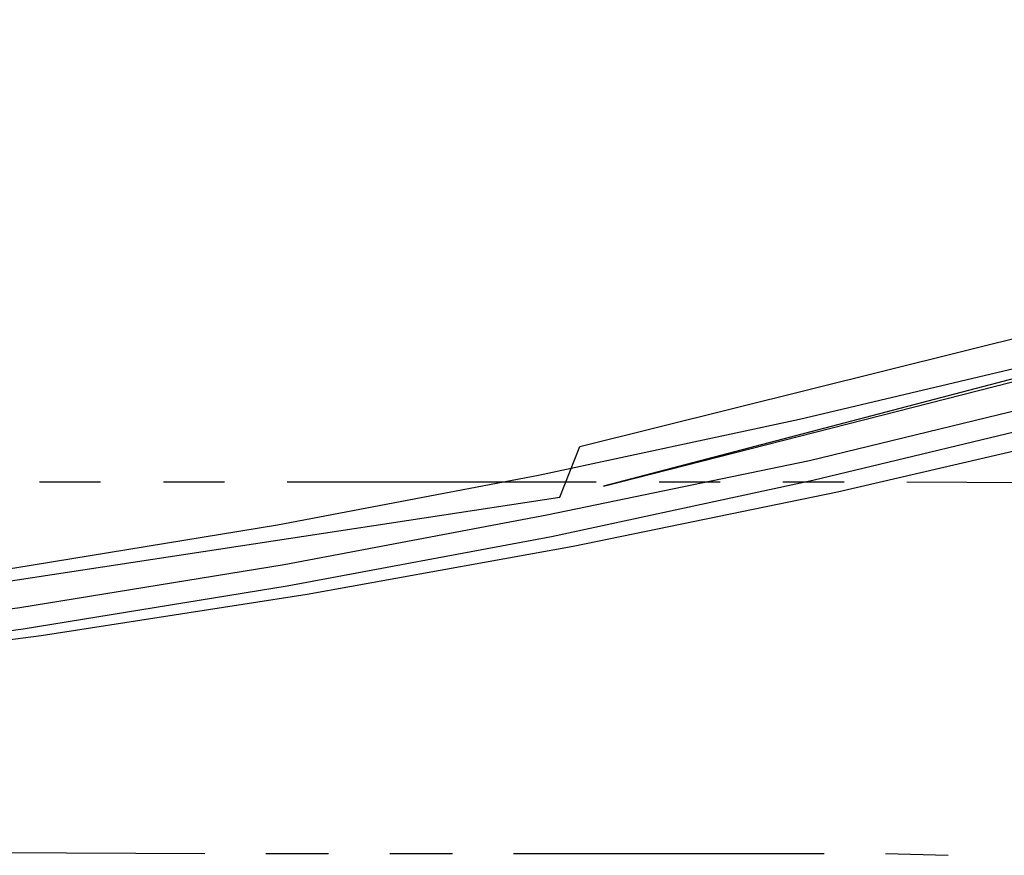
# Model space of a CAD drawing. Header units: feet. Extents: x -79 to 198, y -22 to 181.
# Tile 52 of 256: x 77.72 to 85.67, y 6.71 to 13.45. Entities that reach past the tile are written whole.
import ezdxf

# ---------------------------------------------------------------- set-up
doc = ezdxf.new("R2010")
doc.units = ezdxf.units.FT
doc.layers.add('A-AREA-UNIDAD', color=30, linetype='CONTINUOUS')
doc.layers.add('A-LINEA', color=7, linetype='CONTINUOUS')

msp = doc.modelspace()

# ---------------------------------------------------------------- linework, layer by layer
at = {"layer": 'A-AREA-UNIDAD'}
for points in [[(109.44, 20.1956), (102.112, 16.32), (96.192, 13.7956), (90.16, 11.7156), (82.432, 9.6889), (90.72, 11.8044), (99.392, 15.0044), (106.32, 18.3289)], [(67.328, 7.8756), (73.44, 8.2844), (82.08, 9.6), (82.24, 10.0089), (90.24, 12), (96.16, 14.0444), (102.16, 16.6044), (107.872, 19.5556)]]:
    msp.add_lwpolyline(points, dxfattribs=at)
at = {"layer": 'A-LINEA'}
for p, q in [((77.88, 9.7244), (78.3733, 9.7244)), ((78.88, 9.7244), (79.3733, 9.7244)), ((79.88, 9.7244), (82.3733, 9.7244)), ((82.88, 9.7244), (83.3733, 9.7244)), ((83.88, 9.7244), (84.3733, 9.7244)), ((84.88, 9.7244), (87.3733, 9.7111)), ((76.7067, 6.7378), (79.2133, 6.7244)), ((79.7067, 6.7244), (80.2133, 6.7244)), ((80.7067, 6.7244), (81.2133, 6.7244)), ((81.7067, 6.7244), (84.2133, 6.7244)), ((84.7067, 6.7244), (85.2133, 6.7111))]:
    msp.add_line(p, q, dxfattribs=at)
for points in [[(69.12, 8.1778), (71.2667, 8.3111), (73.4133, 8.4978), (75.5467, 8.7378), (77.68, 9.0311), (79.8, 9.3778), (81.9067, 9.7778), (84.0133, 10.2311), (86.1067, 10.7244), (88.1867, 11.2844), (90.2533, 11.8844), (92.2933, 12.5378), (94.3333, 13.2311), (96.3467, 13.9911), (98.3467, 14.7911), (100.32, 15.6311), (102.2667, 16.5244), (104.2, 17.4711)], [(69.1333, 7.8444), (71.2933, 7.9778), (73.44, 8.1644), (75.5867, 8.4178), (77.72, 8.7111), (79.8533, 9.0578), (81.9733, 9.4578), (84.0933, 9.8978), (86.1867, 10.4044), (88.2667, 10.9644), (90.3467, 11.5644), (92.4, 12.2178), (94.44, 12.9244), (96.4667, 13.6711), (98.4667, 14.4844), (100.4533, 15.3244), (102.4133, 16.2311), (104.36, 17.1778)], [(60.4933, 7.6444), (62.6667, 7.5778), (64.8267, 7.5511), (66.9867, 7.5911), (69.1467, 7.6711), (71.3067, 7.8044), (73.4533, 8.0044), (75.6133, 8.2444), (77.7467, 8.5378), (79.88, 8.8844), (82.0133, 9.2844), (84.12, 9.7378), (86.2267, 10.2444), (88.32, 10.8044), (90.4, 11.4044), (92.4533, 12.0578), (94.4933, 12.7644), (96.52, 13.5244), (98.5333, 14.3244), (100.52, 15.1778), (102.48, 16.0844), (104.4267, 17.0311)], [(69.2133, 7.6578), (71.3867, 7.7911), (73.56, 7.9778), (75.7333, 8.2044), (77.8933, 8.4844), (80.04, 8.8178), (82.1867, 9.2044), (84.32, 9.6444), (86.4533, 10.1378), (88.56, 10.6711), (90.6533, 11.2578), (92.7467, 11.8844), (94.8133, 12.5644), (96.8667, 13.2978), (98.9067, 14.0844), (100.92, 14.9111), (102.92, 15.7911), (104.8933, 16.7111)]]:
    msp.add_lwpolyline(points, dxfattribs=at)

doc.saveas('drawing.dxf')
